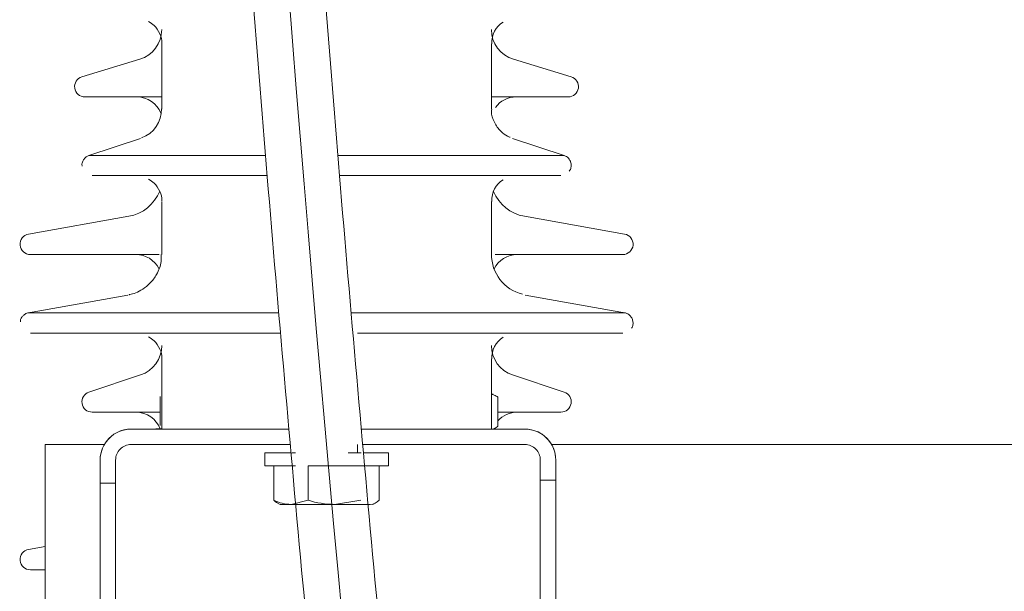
# Model space of a CAD drawing. Header units: millimetres. Extents: x -2674 to -2203, y -551 to -52.
# Tile 85 of 138: x -2296.85 to -2294.94, y -76.52 to -75.41. Entities that reach past the tile are written whole.
import ezdxf
from ezdxf.lldxf.tags import DXFTag

# ---------------------------------------------------------------- set-up
doc = ezdxf.new("R2010")
doc.units = ezdxf.units.MM
doc.layers.add('layer 1', color=7, linetype='Continuous')
tags = doc.linetypes.add('New Line12', pattern=[28.3, 19, -3.1, 3.1, -3.1]).pattern_tags.tags
tags[10:11] = [DXFTag(74, 4), DXFTag(75, 0), DXFTag(340, '0'), DXFTag(46, 1.0), DXFTag(50, 0.0), DXFTag(44, 0.0), DXFTag(45, 0.0)]
tags[8:9] = [DXFTag(74, 4), DXFTag(75, 0), DXFTag(340, '0'), DXFTag(46, 1.0), DXFTag(50, 0.0), DXFTag(44, 0.0), DXFTag(45, 0.0)]
tags[6:7] = [DXFTag(74, 4), DXFTag(75, 0), DXFTag(340, '0'), DXFTag(46, 1.0), DXFTag(50, 0.0), DXFTag(44, 0.0), DXFTag(45, 0.0)]
tags[4:5] = [DXFTag(74, 4), DXFTag(75, 0), DXFTag(340, '0'), DXFTag(46, 1.0), DXFTag(50, 0.0), DXFTag(44, 0.0), DXFTag(45, 0.0)]

msp = doc.modelspace()

# ---------------------------------------------------------------- linework, layer by layer
at = {"layer": 'layer 1', "linetype": 'New Line12', "lineweight": 9}
msp.add_open_spline([(-2295.9439, -71.8977), (-2295.9439, -71.8883), (-2295.9439, -71.8789), (-2295.9439, -71.8695), (-2295.9439, -71.8695), (-2295.9439, -69.8824), (-2296.3738, -70.3247), (-2296.4417, -72.0837), (-2296.4417, -72.0837), (-2296.5411, -74.6617), (-2295.8628, -80.0682), (-2295.4252, -83.2949), (-2295.4252, -83.2949), (-2295.1805, -85.0989), (-2295.0111, -86.2216), (-2295.0111, -88.5338), (-2295.0111, -88.5338), (-2295.0111, -88.5391), (-2295.0111, -88.5445), (-2295.0111, -88.5498), (-2295.0111, -88.5498), (-2295.0111, -92.716), (-2294.88, -96.4903), (-2294.88, -100.6565), (-2294.88, -100.6565), (-2294.88, -100.6582), (-2294.88, -100.6599), (-2294.88, -100.6615)], degree=3, knots=[0, 0, 0, 0, 0.125, 0.125, 0.125, 0.125, 0.25, 0.25, 0.25, 0.25, 0.375, 0.375, 0.375, 0.375, 0.5, 0.5, 0.5, 0.5, 0.625, 0.625, 0.625, 0.625, 0.75, 0.75, 0.75, 0.75, 1, 1, 1, 1], dxfattribs=at)
at = {"layer": 'layer 1', "lineweight": 9}
for points, knots in [([(-2295.874, -71.8789), (-2295.8746, -71.76), (-2295.8753, -71.6591), (-2295.8777, -71.5616), (-2295.8777, -71.5616), (-2295.88, -71.4703), (-2295.8837, -71.3818), (-2295.8883, -71.3007), (-2295.8883, -71.3007), (-2295.8925, -71.2288), (-2295.8974, -71.1627), (-2295.903, -71.1014), (-2295.903, -71.1014), (-2295.9081, -71.0472), (-2295.9137, -70.9968), (-2295.9199, -70.9501), (-2295.9199, -70.9501), (-2295.9316, -70.8621), (-2295.9456, -70.7874), (-2295.9609, -70.7261), (-2295.9609, -70.7261), (-2295.9755, -70.6683), (-2295.9913, -70.6224), (-2296.0124, -70.5837), (-2296.0124, -70.5837), (-2296.0222, -70.5659), (-2296.033, -70.5496), (-2296.0459, -70.5357), (-2296.0459, -70.5357), (-2296.0578, -70.5228), (-2296.0715, -70.5119), (-2296.0858, -70.5043), (-2296.0858, -70.5043), (-2296.0977, -70.4979), (-2296.1101, -70.4938), (-2296.1232, -70.4921), (-2296.1232, -70.4921), (-2296.1333, -70.4908), (-2296.1439, -70.491), (-2296.1535, -70.4923), (-2296.1535, -70.4923), (-2296.1632, -70.4937), (-2296.1717, -70.4963), (-2296.1799, -70.4998), (-2296.1799, -70.4998), (-2296.1917, -70.5048), (-2296.2026, -70.5117), (-2296.2132, -70.5203), (-2296.2132, -70.5203), (-2296.2268, -70.5315), (-2296.2398, -70.5456), (-2296.2521, -70.5625), (-2296.2521, -70.5625), (-2296.2655, -70.5807), (-2296.2782, -70.6021), (-2296.2904, -70.6266), (-2296.2904, -70.6266), (-2296.3005, -70.6471), (-2296.3103, -70.6697), (-2296.3194, -70.6938), (-2296.3194, -70.6938), (-2296.3293, -70.7199), (-2296.3385, -70.7478), (-2296.3471, -70.7768), (-2296.3471, -70.7768), (-2296.3547, -70.8022), (-2296.3619, -70.8285), (-2296.369, -70.8567), (-2296.369, -70.8567), (-2296.3774, -70.8902), (-2296.3857, -70.9263), (-2296.3937, -70.9647), (-2296.3937, -70.9647), (-2296.403, -71.009), (-2296.4119, -71.0564), (-2296.4205, -71.107), (-2296.4205, -71.107), (-2296.4293, -71.1588), (-2296.4377, -71.2139), (-2296.4456, -71.2722), (-2296.4456, -71.2722), (-2296.4532, -71.3286), (-2296.4605, -71.3879), (-2296.4672, -71.4503), (-2296.4672, -71.4503), (-2296.4736, -71.5103), (-2296.4796, -71.5732), (-2296.4851, -71.6389), (-2296.4851, -71.6389), (-2296.4974, -71.786), (-2296.507, -71.9475), (-2296.5131, -72.1228), (-2296.5131, -72.1228), (-2296.5192, -72.2967), (-2296.5219, -72.4842), (-2296.5214, -72.6836), (-2296.5214, -72.6836), (-2296.5209, -72.8825), (-2296.5172, -73.0933), (-2296.5107, -73.3133), (-2296.5107, -73.3133), (-2296.5041, -73.5337), (-2296.4947, -73.7635), (-2296.4827, -74.0004), (-2296.4827, -74.0004), (-2296.4707, -74.2375), (-2296.4563, -74.4818), (-2296.4397, -74.731), (-2296.4397, -74.731), (-2296.4231, -74.9807), (-2296.4044, -75.2355), (-2296.3839, -75.4936), (-2296.3839, -75.4936), (-2296.3634, -75.752), (-2296.3411, -76.0138), (-2296.3175, -76.2776), (-2296.3175, -76.2776), (-2296.2938, -76.5416), (-2296.2686, -76.8076), (-2296.2424, -77.0745), (-2296.2424, -77.0745), (-2296.2161, -77.3416), (-2296.1887, -77.6095), (-2296.1604, -77.8773), (-2296.1604, -77.8773), (-2296.1321, -78.1451), (-2296.1029, -78.4128), (-2296.0731, -78.6794), (-2296.0731, -78.6794), (-2296.0432, -78.9462), (-2296.0127, -79.212), (-2295.9818, -79.4758), (-2295.9818, -79.4758), (-2295.9509, -79.7396), (-2295.9195, -80.0014), (-2295.8879, -80.2605), (-2295.8879, -80.2605), (-2295.8564, -80.5194), (-2295.8246, -80.7756), (-2295.7928, -81.0279), (-2295.7928, -81.0279), (-2295.7611, -81.2801), (-2295.7293, -81.5285), (-2295.6978, -81.7718), (-2295.6978, -81.7718), (-2295.6664, -82.0148), (-2295.6351, -82.2529), (-2295.6044, -82.4846), (-2295.6044, -82.4846), (-2295.5738, -82.7161), (-2295.5436, -82.9413), (-2295.5143, -83.158), (-2295.5143, -83.158), (-2295.485, -83.3746), (-2295.4566, -83.5829), (-2295.4293, -83.7842), (-2295.4293, -83.7842), (-2295.4019, -83.9861), (-2295.3756, -84.1812), (-2295.3505, -84.3731), (-2295.3505, -84.3731), (-2295.3254, -84.5656), (-2295.3016, -84.7549), (-2295.2791, -84.9452), (-2295.2791, -84.9452), (-2295.2566, -85.135), (-2295.2355, -85.3258), (-2295.2159, -85.5222), (-2295.2159, -85.5222), (-2295.1965, -85.7171), (-2295.1787, -85.9176), (-2295.1627, -86.1281), (-2295.1627, -86.1281), (-2295.1508, -86.2838), (-2295.14, -86.4451), (-2295.1304, -86.613), (-2295.1304, -86.613), (-2295.1209, -86.7795), (-2295.1126, -86.9527), (-2295.1058, -87.1321), (-2295.1058, -87.1321), (-2295.0999, -87.2854), (-2295.0951, -87.4433), (-2295.0913, -87.6046), (-2295.0913, -87.6046), (-2295.0874, -87.7691), (-2295.0846, -87.9372), (-2295.0831, -88.1066), (-2295.0831, -88.1066), (-2295.0815, -88.2829), (-2295.0812, -88.4606), (-2295.081, -88.6381), (-2295.081, -88.6381), (-2295.0808, -88.8144), (-2295.0806, -88.9904), (-2295.0801, -89.1661), (-2295.0801, -89.1661), (-2295.0796, -89.3395), (-2295.0789, -89.5125), (-2295.078, -89.685), (-2295.078, -89.685), (-2295.077, -89.8561), (-2295.0759, -90.0266), (-2295.0747, -90.1964), (-2295.0747, -90.1964), (-2295.0734, -90.3656), (-2295.072, -90.5341), (-2295.0704, -90.7019), (-2295.0704, -90.7019), (-2295.0672, -91.0529), (-2295.0633, -91.4007), (-2295.0589, -91.7452), (-2295.0589, -91.7452), (-2295.0546, -92.0904), (-2295.0498, -92.4323), (-2295.0448, -92.7719), (-2295.0448, -92.7719), (-2295.0397, -93.1119), (-2295.0344, -93.4496), (-2295.0289, -93.7862), (-2295.0289, -93.7862), (-2295.0235, -94.123), (-2295.0179, -94.4587), (-2295.0124, -94.7946), (-2295.0124, -94.7946), (-2295.0068, -95.1304), (-2295.0013, -95.4664), (-2294.996, -95.804), (-2294.996, -95.804), (-2294.9921, -96.0514), (-2294.9883, -96.2996), (-2294.9846, -96.5491), (-2294.9846, -96.5491), (-2294.9809, -96.7984), (-2294.9774, -97.049), (-2294.9742, -97.3012), (-2294.9742, -97.3012), (-2294.9709, -97.5487), (-2294.9679, -97.7977), (-2294.9652, -98.0485), (-2294.9652, -98.0485), (-2294.9642, -98.1443), (-2294.9632, -98.2403), (-2294.9622, -98.3366), (-2294.9622, -98.3366), (-2294.9612, -98.4346), (-2294.9603, -98.5329), (-2294.9594, -98.6314), (-2294.9594, -98.6314), (-2294.9583, -98.7544), (-2294.9573, -98.878), (-2294.9564, -99.0016), (-2294.9564, -99.0016), (-2294.9553, -99.1543), (-2294.9543, -99.3071), (-2294.9534, -99.462), (-2294.9534, -99.462), (-2294.9524, -99.6466), (-2294.9515, -99.8343), (-2294.951, -100.0144), (-2294.951, -100.0144), (-2294.9505, -100.1756), (-2294.9503, -100.3307), (-2294.9501, -100.5015)], [0, 0, 0, 0, 0.014925, 0.014925, 0.014925, 0.014925, 0.029851, 0.029851, 0.029851, 0.029851, 0.044776, 0.044776, 0.044776, 0.044776, 0.059701, 0.059701, 0.059701, 0.059701, 0.074627, 0.074627, 0.074627, 0.074627, 0.089552, 0.089552, 0.089552, 0.089552, 0.104478, 0.104478, 0.104478, 0.104478, 0.119403, 0.119403, 0.119403, 0.119403, 0.134328, 0.134328, 0.134328, 0.134328, 0.149254, 0.149254, 0.149254, 0.149254, 0.164179, 0.164179, 0.164179, 0.164179, 0.179104, 0.179104, 0.179104, 0.179104, 0.19403, 0.19403, 0.19403, 0.19403, 0.208955, 0.208955, 0.208955, 0.208955, 0.223881, 0.223881, 0.223881, 0.223881, 0.238806, 0.238806, 0.238806, 0.238806, 0.253731, 0.253731, 0.253731, 0.253731, 0.268657, 0.268657, 0.268657, 0.268657, 0.283582, 0.283582, 0.283582, 0.283582, 0.298507, 0.298507, 0.298507, 0.298507, 0.313433, 0.313433, 0.313433, 0.313433, 0.328358, 0.328358, 0.328358, 0.328358, 0.343284, 0.343284, 0.343284, 0.343284, 0.358209, 0.358209, 0.358209, 0.358209, 0.373134, 0.373134, 0.373134, 0.373134, 0.38806, 0.38806, 0.38806, 0.38806, 0.402985, 0.402985, 0.402985, 0.402985, 0.41791, 0.41791, 0.41791, 0.41791, 0.432836, 0.432836, 0.432836, 0.432836, 0.447761, 0.447761, 0.447761, 0.447761, 0.462687, 0.462687, 0.462687, 0.462687, 0.477612, 0.477612, 0.477612, 0.477612, 0.492537, 0.492537, 0.492537, 0.492537, 0.507463, 0.507463, 0.507463, 0.507463, 0.522388, 0.522388, 0.522388, 0.522388, 0.537313, 0.537313, 0.537313, 0.537313, 0.552239, 0.552239, 0.552239, 0.552239, 0.567164, 0.567164, 0.567164, 0.567164, 0.58209, 0.58209, 0.58209, 0.58209, 0.597015, 0.597015, 0.597015, 0.597015, 0.61194, 0.61194, 0.61194, 0.61194, 0.626866, 0.626866, 0.626866, 0.626866, 0.641791, 0.641791, 0.641791, 0.641791, 0.656716, 0.656716, 0.656716, 0.656716, 0.671642, 0.671642, 0.671642, 0.671642, 0.686567, 0.686567, 0.686567, 0.686567, 0.701493, 0.701493, 0.701493, 0.701493, 0.716418, 0.716418, 0.716418, 0.716418, 0.731343, 0.731343, 0.731343, 0.731343, 0.746269, 0.746269, 0.746269, 0.746269, 0.761194, 0.761194, 0.761194, 0.761194, 0.776119, 0.776119, 0.776119, 0.776119, 0.791045, 0.791045, 0.791045, 0.791045, 0.80597, 0.80597, 0.80597, 0.80597, 0.820896, 0.820896, 0.820896, 0.820896, 0.835821, 0.835821, 0.835821, 0.835821, 0.850746, 0.850746, 0.850746, 0.850746, 0.865672, 0.865672, 0.865672, 0.865672, 0.880597, 0.880597, 0.880597, 0.880597, 0.895522, 0.895522, 0.895522, 0.895522, 0.910448, 0.910448, 0.910448, 0.910448, 0.925373, 0.925373, 0.925373, 0.925373, 0.940299, 0.940299, 0.940299, 0.940299, 0.955224, 0.955224, 0.955224, 0.955224, 0.970149, 0.970149, 0.970149, 0.970149, 1, 1, 1, 1]), ([(-2294.8101, -100.5015), (-2294.8103, -100.3507), (-2294.8105, -100.2128), (-2294.8108, -100.0697), (-2294.8108, -100.0697), (-2294.8113, -99.9024), (-2294.812, -99.728), (-2294.8129, -99.5562), (-2294.8129, -99.5562), (-2294.8137, -99.4091), (-2294.8146, -99.2641), (-2294.8156, -99.119), (-2294.8156, -99.119), (-2294.8164, -98.998), (-2294.8173, -98.877), (-2294.8184, -98.7565), (-2294.8184, -98.7565), (-2294.8192, -98.6598), (-2294.82, -98.5634), (-2294.8209, -98.4673), (-2294.8209, -98.4673), (-2294.8218, -98.3803), (-2294.8226, -98.2936), (-2294.8235, -98.207), (-2294.8235, -98.207), (-2294.8257, -97.9981), (-2294.828, -97.7904), (-2294.8306, -97.5838), (-2294.8306, -97.5838), (-2294.8332, -97.3715), (-2294.836, -97.1603), (-2294.8389, -96.9502), (-2294.8389, -96.9502), (-2294.8441, -96.5737), (-2294.8497, -96.2006), (-2294.8556, -95.8294), (-2294.8556, -95.8294), (-2294.8614, -95.4579), (-2294.8675, -95.0884), (-2294.8736, -94.7191), (-2294.8736, -94.7191), (-2294.879, -94.3894), (-2294.8845, -94.0598), (-2294.8898, -93.7291), (-2294.8898, -93.7291), (-2294.8952, -93.3986), (-2294.9004, -93.067), (-2294.9053, -92.7332), (-2294.9053, -92.7332), (-2294.9103, -92.3998), (-2294.9149, -92.0642), (-2294.9192, -91.7255), (-2294.9192, -91.7255), (-2294.9234, -91.3875), (-2294.9272, -91.0464), (-2294.9304, -90.7021), (-2294.9304, -90.7021), (-2294.9323, -90.5067), (-2294.9339, -90.3102), (-2294.9353, -90.1128), (-2294.9353, -90.1128), (-2294.9367, -89.9144), (-2294.9378, -89.7151), (-2294.9388, -89.515), (-2294.9388, -89.515), (-2294.9398, -89.3129), (-2294.9405, -89.1101), (-2294.9407, -88.9068), (-2294.9407, -88.9068), (-2294.941, -88.6992), (-2294.9406, -88.4911), (-2294.9417, -88.2838), (-2294.9417, -88.2838), (-2294.9428, -88.0828), (-2294.9454, -87.8824), (-2294.9495, -87.6866), (-2294.9495, -87.6866), (-2294.9534, -87.496), (-2294.9589, -87.3098), (-2294.9658, -87.1298), (-2294.9658, -87.1298), (-2294.9727, -86.9494), (-2294.981, -86.7753), (-2294.9905, -86.6078), (-2294.9905, -86.6078), (-2295.0001, -86.439), (-2295.011, -86.2769), (-2295.0229, -86.1202), (-2295.0229, -86.1202), (-2295.0389, -85.9088), (-2295.0569, -85.7073), (-2295.0763, -85.5115), (-2295.0763, -85.5115), (-2295.0959, -85.3143), (-2295.1171, -85.1229), (-2295.1396, -84.9326), (-2295.1396, -84.9326), (-2295.1621, -84.742), (-2295.186, -84.5525), (-2295.2111, -84.3601), (-2295.2111, -84.3601), (-2295.2361, -84.1684), (-2295.2623, -83.9737), (-2295.2896, -83.7723), (-2295.2896, -83.7723), (-2295.3168, -83.5716), (-2295.3452, -83.3642), (-2295.3744, -83.1484), (-2295.3744, -83.1484), (-2295.4035, -82.9327), (-2295.4335, -82.7087), (-2295.4641, -82.4784), (-2295.4641, -82.4784), (-2295.4946, -82.2478), (-2295.5257, -82.0108), (-2295.5571, -81.7689), (-2295.5571, -81.7689), (-2295.5884, -81.5266), (-2295.6201, -81.2794), (-2295.6517, -81.0283), (-2295.6517, -81.0283), (-2295.6834, -80.777), (-2295.715, -80.522), (-2295.7465, -80.2641), (-2295.7465, -80.2641), (-2295.778, -80.0062), (-2295.8092, -79.7454), (-2295.84, -79.4827), (-2295.84, -79.4827), (-2295.8709, -79.2199), (-2295.9013, -78.9553), (-2295.9311, -78.6895), (-2295.9311, -78.6895), (-2295.9608, -78.424), (-2295.99, -78.1574), (-2296.0182, -77.8906), (-2296.0182, -77.8906), (-2296.0465, -77.624), (-2296.0738, -77.3571), (-2296.1001, -77.0911), (-2296.1001, -77.0911), (-2296.1263, -76.8254), (-2296.1514, -76.5605), (-2296.1751, -76.2975), (-2296.1751, -76.2975), (-2296.1988, -76.0349), (-2296.2211, -75.7742), (-2296.2416, -75.5168), (-2296.2416, -75.5168), (-2296.2622, -75.2599), (-2296.281, -75.0063), (-2296.2977, -74.7576), (-2296.2977, -74.7576), (-2296.3143, -74.5095), (-2296.3289, -74.2663), (-2296.3411, -74.0301), (-2296.3411, -74.0301), (-2296.3532, -73.7944), (-2296.3628, -73.5657), (-2296.3697, -73.3462), (-2296.3697, -73.3462), (-2296.3748, -73.182), (-2296.3783, -73.023), (-2296.3801, -72.8701), (-2296.3801, -72.8701), (-2296.3819, -72.7173), (-2296.382, -72.5706), (-2296.3803, -72.431), (-2296.3803, -72.431), (-2296.3785, -72.2912), (-2296.375, -72.1584), (-2296.3696, -72.0338), (-2296.3696, -72.0338), (-2296.3642, -71.9084), (-2296.3569, -71.7913), (-2296.3482, -71.6821), (-2296.3482, -71.6821), (-2296.3431, -71.6174), (-2296.3374, -71.5555), (-2296.3313, -71.4965), (-2296.3313, -71.4965), (-2296.325, -71.4351), (-2296.3182, -71.3768), (-2296.311, -71.3215), (-2296.311, -71.3215), (-2296.3035, -71.2641), (-2296.2956, -71.2101), (-2296.2874, -71.1593), (-2296.2874, -71.1593), (-2296.2791, -71.1086), (-2296.2705, -71.0612), (-2296.2617, -71.0172), (-2296.2617, -71.0172), (-2296.254, -70.9787), (-2296.246, -70.9429), (-2296.2379, -70.9094), (-2296.2379, -70.9094), (-2296.231, -70.8811), (-2296.224, -70.8546), (-2296.2171, -70.8306), (-2296.2171, -70.8306), (-2296.2098, -70.8053), (-2296.2027, -70.7829), (-2296.1961, -70.7633), (-2296.1961, -70.7633), (-2296.1903, -70.7462), (-2296.1849, -70.7314), (-2296.1798, -70.7181), (-2296.1798, -70.7181), (-2296.1737, -70.7022), (-2296.1681, -70.6886), (-2296.1627, -70.6771), (-2296.1627, -70.6771), (-2296.1572, -70.6651), (-2296.152, -70.6554), (-2296.1476, -70.6481), (-2296.1476, -70.6481), (-2296.1441, -70.6423), (-2296.1411, -70.6381), (-2296.1386, -70.6353), (-2296.1386, -70.6353), (-2296.1368, -70.6332), (-2296.1352, -70.632), (-2296.135, -70.6314), (-2296.135, -70.6314), (-2296.1349, -70.6311), (-2296.1354, -70.6311), (-2296.136, -70.6311), (-2296.136, -70.6311), (-2296.1371, -70.6312), (-2296.1385, -70.6315), (-2296.1395, -70.6321), (-2296.1395, -70.6321), (-2296.1408, -70.6329), (-2296.1413, -70.6342), (-2296.1401, -70.6376), (-2296.1401, -70.6376), (-2296.1387, -70.6414), (-2296.1352, -70.6477), (-2296.1302, -70.6589), (-2296.1302, -70.6589), (-2296.1241, -70.6725), (-2296.1158, -70.6934), (-2296.1075, -70.7201), (-2296.1075, -70.7201), (-2296.0989, -70.7479), (-2296.0905, -70.7821), (-2296.0823, -70.8227), (-2296.0823, -70.8227), (-2296.0739, -70.8647), (-2296.0659, -70.9136), (-2296.0585, -70.9696), (-2296.0585, -70.9696), (-2296.0526, -71.0137), (-2296.0472, -71.0621), (-2296.0424, -71.1146), (-2296.0424, -71.1146), (-2296.0369, -71.1739), (-2296.0322, -71.2382), (-2296.0281, -71.3085), (-2296.0281, -71.3085), (-2296.0235, -71.3878), (-2296.0199, -71.4748), (-2296.0177, -71.5648), (-2296.0177, -71.5648), (-2296.0157, -71.6432), (-2296.0149, -71.724), (-2296.0143, -71.815)], [0, 0, 0, 0, 0.014706, 0.014706, 0.014706, 0.014706, 0.029412, 0.029412, 0.029412, 0.029412, 0.044118, 0.044118, 0.044118, 0.044118, 0.058824, 0.058824, 0.058824, 0.058824, 0.073529, 0.073529, 0.073529, 0.073529, 0.088235, 0.088235, 0.088235, 0.088235, 0.102941, 0.102941, 0.102941, 0.102941, 0.117647, 0.117647, 0.117647, 0.117647, 0.132353, 0.132353, 0.132353, 0.132353, 0.147059, 0.147059, 0.147059, 0.147059, 0.161765, 0.161765, 0.161765, 0.161765, 0.176471, 0.176471, 0.176471, 0.176471, 0.191176, 0.191176, 0.191176, 0.191176, 0.205882, 0.205882, 0.205882, 0.205882, 0.220588, 0.220588, 0.220588, 0.220588, 0.235294, 0.235294, 0.235294, 0.235294, 0.25, 0.25, 0.25, 0.25, 0.264706, 0.264706, 0.264706, 0.264706, 0.279412, 0.279412, 0.279412, 0.279412, 0.294118, 0.294118, 0.294118, 0.294118, 0.308824, 0.308824, 0.308824, 0.308824, 0.323529, 0.323529, 0.323529, 0.323529, 0.338235, 0.338235, 0.338235, 0.338235, 0.352941, 0.352941, 0.352941, 0.352941, 0.367647, 0.367647, 0.367647, 0.367647, 0.382353, 0.382353, 0.382353, 0.382353, 0.397059, 0.397059, 0.397059, 0.397059, 0.411765, 0.411765, 0.411765, 0.411765, 0.426471, 0.426471, 0.426471, 0.426471, 0.441176, 0.441176, 0.441176, 0.441176, 0.455882, 0.455882, 0.455882, 0.455882, 0.470588, 0.470588, 0.470588, 0.470588, 0.485294, 0.485294, 0.485294, 0.485294, 0.5, 0.5, 0.5, 0.5, 0.514706, 0.514706, 0.514706, 0.514706, 0.529412, 0.529412, 0.529412, 0.529412, 0.544118, 0.544118, 0.544118, 0.544118, 0.558824, 0.558824, 0.558824, 0.558824, 0.573529, 0.573529, 0.573529, 0.573529, 0.588235, 0.588235, 0.588235, 0.588235, 0.602941, 0.602941, 0.602941, 0.602941, 0.617647, 0.617647, 0.617647, 0.617647, 0.632353, 0.632353, 0.632353, 0.632353, 0.647059, 0.647059, 0.647059, 0.647059, 0.661765, 0.661765, 0.661765, 0.661765, 0.676471, 0.676471, 0.676471, 0.676471, 0.691176, 0.691176, 0.691176, 0.691176, 0.705882, 0.705882, 0.705882, 0.705882, 0.720588, 0.720588, 0.720588, 0.720588, 0.735294, 0.735294, 0.735294, 0.735294, 0.75, 0.75, 0.75, 0.75, 0.764706, 0.764706, 0.764706, 0.764706, 0.779412, 0.779412, 0.779412, 0.779412, 0.794118, 0.794118, 0.794118, 0.794118, 0.808824, 0.808824, 0.808824, 0.808824, 0.823529, 0.823529, 0.823529, 0.823529, 0.838235, 0.838235, 0.838235, 0.838235, 0.852941, 0.852941, 0.852941, 0.852941, 0.867647, 0.867647, 0.867647, 0.867647, 0.882353, 0.882353, 0.882353, 0.882353, 0.897059, 0.897059, 0.897059, 0.897059, 0.911765, 0.911765, 0.911765, 0.911765, 0.926471, 0.926471, 0.926471, 0.926471, 0.941176, 0.941176, 0.941176, 0.941176, 0.955882, 0.955882, 0.955882, 0.955882, 0.970588, 0.970588, 0.970588, 0.970588, 1, 1, 1, 1]), ([(-2296.5968, -75.411), (-2296.5925, -75.4136), (-2296.5888, -75.416), (-2296.5857, -75.419), (-2296.5857, -75.419), (-2296.5812, -75.4233), (-2296.5777, -75.4289), (-2296.5749, -75.435), (-2296.5749, -75.435), (-2296.5723, -75.4408), (-2296.5703, -75.447), (-2296.5711, -75.4526), (-2296.5711, -75.4526), (-2296.5711, -75.4529), (-2296.5712, -75.4532), (-2296.5712, -75.4536)], [0, 0, 0, 0, 0.2, 0.2, 0.2, 0.2, 0.4, 0.4, 0.4, 0.4, 0.6, 0.6, 0.6, 0.6, 1, 1, 1, 1]), ([(-2296.7261, -75.5184), (-2296.7355, -75.5213), (-2296.7415, -75.5307), (-2296.74, -75.5405), (-2296.74, -75.5405), (-2296.7386, -75.5503), (-2296.7302, -75.5575), (-2296.7203, -75.5575)], [0, 0, 0, 0, 0.333333, 0.333333, 0.333333, 0.333333, 1, 1, 1, 1]), ([(-2295.7818, -75.5575), (-2295.7719, -75.5575), (-2295.7635, -75.5503), (-2295.7621, -75.5405), (-2295.7621, -75.5405), (-2295.7606, -75.5307), (-2295.7666, -75.5213), (-2295.7761, -75.5184)], [0, 0, 0, 0, 0.333333, 0.333333, 0.333333, 0.333333, 1, 1, 1, 1]), ([(-2295.8944, -75.636), (-2295.8963, -75.6353), (-2295.8979, -75.6346), (-2295.8995, -75.6339), (-2295.8995, -75.6339), (-2295.9043, -75.6316), (-2295.9089, -75.6281), (-2295.9128, -75.6242), (-2295.9128, -75.6242), (-2295.9179, -75.619), (-2295.922, -75.6133), (-2295.9253, -75.6067), (-2295.9253, -75.6067), (-2295.9286, -75.6001), (-2295.9312, -75.5928), (-2295.9309, -75.586), (-2295.9309, -75.586), (-2295.9308, -75.5846), (-2295.9306, -75.5832), (-2295.9303, -75.5817)], [0, 0, 0, 0, 0.166667, 0.166667, 0.166667, 0.166667, 0.333333, 0.333333, 0.333333, 0.333333, 0.5, 0.5, 0.5, 0.5, 0.666667, 0.666667, 0.666667, 0.666667, 1, 1, 1, 1]), ([(-2296.7117, -75.6711), (-2296.7134, -75.6716), (-2296.715, -75.6724), (-2296.7165, -75.6733), (-2296.7165, -75.6733), (-2296.7181, -75.6743), (-2296.7196, -75.6755), (-2296.7208, -75.6769), (-2296.7208, -75.6769), (-2296.7223, -75.6785), (-2296.7235, -75.6803), (-2296.7244, -75.6824), (-2296.7244, -75.6824), (-2296.7254, -75.6846), (-2296.7262, -75.6871), (-2296.726, -75.6894), (-2296.726, -75.6894), (-2296.726, -75.6901), (-2296.7258, -75.6909), (-2296.7257, -75.6918)], [0, 0, 0, 0, 0.166667, 0.166667, 0.166667, 0.166667, 0.333333, 0.333333, 0.333333, 0.333333, 0.5, 0.5, 0.5, 0.5, 0.666667, 0.666667, 0.666667, 0.666667, 1, 1, 1, 1]), ([(-2295.7798, -75.7015), (-2295.7789, -75.7003), (-2295.7782, -75.6993), (-2295.7777, -75.6982), (-2295.7777, -75.6982), (-2295.7766, -75.6961), (-2295.7762, -75.6936), (-2295.7761, -75.6912), (-2295.7761, -75.6912), (-2295.776, -75.6886), (-2295.7764, -75.686), (-2295.7772, -75.6836), (-2295.7772, -75.6836), (-2295.7779, -75.6817), (-2295.7789, -75.6799), (-2295.7801, -75.6783), (-2295.7801, -75.6783), (-2295.7811, -75.677), (-2295.7822, -75.6758), (-2295.7835, -75.6747), (-2295.7835, -75.6747), (-2295.7846, -75.6739), (-2295.7858, -75.6731), (-2295.7871, -75.6725), (-2295.7871, -75.6725), (-2295.7881, -75.6719), (-2295.7891, -75.6715), (-2295.7902, -75.6712), (-2295.7902, -75.6712), (-2295.7911, -75.6709), (-2295.792, -75.6707), (-2295.7928, -75.6706), (-2295.7928, -75.6706), (-2295.7934, -75.6705), (-2295.794, -75.6704), (-2295.7946, -75.6704), (-2295.7946, -75.6704), (-2295.7948, -75.6704), (-2295.795, -75.6704), (-2295.7951, -75.6703), (-2295.7951, -75.6703), (-2295.7952, -75.6703), (-2295.7953, -75.6703), (-2295.7954, -75.6703), (-2295.7954, -75.6703), (-2295.7955, -75.6703), (-2295.7955, -75.6703), (-2295.7956, -75.6703), (-2295.7956, -75.6703), (-2295.7956, -75.6703), (-2295.7957, -75.6703), (-2295.7957, -75.6703), (-2295.7957, -75.6703), (-2295.7958, -75.6703), (-2295.7958, -75.6703), (-2295.7958, -75.6703), (-2295.7958, -75.6703), (-2295.7959, -75.6703), (-2295.7959, -75.6703), (-2295.7959, -75.6703)], [0, 0, 0, 0, 0.0625, 0.0625, 0.0625, 0.0625, 0.125, 0.125, 0.125, 0.125, 0.1875, 0.1875, 0.1875, 0.1875, 0.25, 0.25, 0.25, 0.25, 0.3125, 0.3125, 0.3125, 0.3125, 0.375, 0.375, 0.375, 0.375, 0.4375, 0.4375, 0.4375, 0.4375, 0.5, 0.5, 0.5, 0.5, 0.5625, 0.5625, 0.5625, 0.5625, 0.625, 0.625, 0.625, 0.625, 0.6875, 0.6875, 0.6875, 0.6875, 0.75, 0.75, 0.75, 0.75, 0.8125, 0.8125, 0.8125, 0.8125, 0.875, 0.875, 0.875, 0.875, 1, 1, 1, 1]), ([(-2296.5968, -75.717), (-2296.5925, -75.7196), (-2296.5888, -75.722), (-2296.5857, -75.725), (-2296.5857, -75.725), (-2296.5812, -75.7293), (-2296.5777, -75.7349), (-2296.5749, -75.741), (-2296.5749, -75.741), (-2296.5723, -75.7468), (-2296.5703, -75.753), (-2296.5711, -75.7586), (-2296.5711, -75.7586), (-2296.5711, -75.7589), (-2296.5712, -75.7592), (-2296.5712, -75.7596)], [0, 0, 0, 0, 0.2, 0.2, 0.2, 0.2, 0.4, 0.4, 0.4, 0.4, 0.6, 0.6, 0.6, 0.6, 1, 1, 1, 1]), ([(-2296.8296, -75.8239), (-2296.8398, -75.8257), (-2296.8469, -75.835), (-2296.846, -75.8453), (-2296.846, -75.8453), (-2296.8451, -75.8556), (-2296.8364, -75.8635), (-2296.8261, -75.8635)], [0, 0, 0, 0, 0.333333, 0.333333, 0.333333, 0.333333, 1, 1, 1, 1]), ([(-2295.6761, -75.8635), (-2295.6657, -75.8635), (-2295.657, -75.8556), (-2295.6561, -75.8453), (-2295.6561, -75.8453), (-2295.6552, -75.835), (-2295.6623, -75.8257), (-2295.6726, -75.8239)], [0, 0, 0, 0, 0.333333, 0.333333, 0.333333, 0.333333, 1, 1, 1, 1]), ([(-2296.5724, -75.8634), (-2296.572, -75.8683), (-2296.5718, -75.8725), (-2296.5722, -75.8768), (-2296.5722, -75.8768), (-2296.573, -75.8853), (-2296.5765, -75.8942), (-2296.581, -75.9021), (-2296.581, -75.9021), (-2296.5847, -75.9085), (-2296.5889, -75.9143), (-2296.5939, -75.9194), (-2296.5939, -75.9194), (-2296.5982, -75.9238), (-2296.603, -75.9277), (-2296.6081, -75.9309), (-2296.6081, -75.9309), (-2296.6124, -75.9336), (-2296.6169, -75.9359), (-2296.6217, -75.9378), (-2296.6217, -75.9378), (-2296.6256, -75.9394), (-2296.6296, -75.9407), (-2296.6334, -75.9414), (-2296.6334, -75.9414), (-2296.6338, -75.9415), (-2296.6343, -75.9416), (-2296.6348, -75.9416)], [0, 0, 0, 0, 0.125, 0.125, 0.125, 0.125, 0.25, 0.25, 0.25, 0.25, 0.375, 0.375, 0.375, 0.375, 0.5, 0.5, 0.5, 0.5, 0.625, 0.625, 0.625, 0.625, 0.75, 0.75, 0.75, 0.75, 1, 1, 1, 1]), ([(-2296.8263, -75.9763), (-2296.8263, -75.9763), (-2296.8263, -75.9763), (-2296.8264, -75.9763), (-2296.8264, -75.9763), (-2296.8265, -75.9763), (-2296.8265, -75.9763), (-2296.8266, -75.9763), (-2296.8266, -75.9763), (-2296.8267, -75.9763), (-2296.8268, -75.9763), (-2296.8269, -75.9763), (-2296.8269, -75.9763), (-2296.827, -75.9763), (-2296.8272, -75.9764), (-2296.8273, -75.9764), (-2296.8273, -75.9764), (-2296.8277, -75.9764), (-2296.8281, -75.9764), (-2296.8286, -75.9765), (-2296.8286, -75.9765), (-2296.8295, -75.9766), (-2296.8304, -75.9768), (-2296.8313, -75.977), (-2296.8313, -75.977), (-2296.8336, -75.9777), (-2296.8358, -75.9787), (-2296.8377, -75.9801), (-2296.8377, -75.9801), (-2296.8392, -75.9812), (-2296.8406, -75.9825), (-2296.8418, -75.984), (-2296.8418, -75.984), (-2296.8432, -75.9858), (-2296.8444, -75.9878), (-2296.845, -75.9899), (-2296.845, -75.9899), (-2296.8454, -75.9912), (-2296.8455, -75.9926), (-2296.8456, -75.9941)], [0, 0, 0, 0, 0.090909, 0.090909, 0.090909, 0.090909, 0.181818, 0.181818, 0.181818, 0.181818, 0.272727, 0.272727, 0.272727, 0.272727, 0.363636, 0.363636, 0.363636, 0.363636, 0.454545, 0.454545, 0.454545, 0.454545, 0.545455, 0.545455, 0.545455, 0.545455, 0.636364, 0.636364, 0.636364, 0.636364, 0.727273, 0.727273, 0.727273, 0.727273, 0.818182, 0.818182, 0.818182, 0.818182, 1, 1, 1, 1]), ([(-2295.6592, -76.0067), (-2295.6588, -76.0061), (-2295.6584, -76.0056), (-2295.658, -76.005), (-2295.658, -76.005), (-2295.6569, -76.003), (-2295.6563, -76.0005), (-2295.6561, -75.9981), (-2295.6561, -75.9981), (-2295.656, -75.9956), (-2295.6562, -75.9932), (-2295.6568, -75.9909), (-2295.6568, -75.9909), (-2295.6574, -75.9889), (-2295.6582, -75.987), (-2295.6594, -75.9852), (-2295.6594, -75.9852), (-2295.6604, -75.9838), (-2295.6615, -75.9825), (-2295.6628, -75.9814), (-2295.6628, -75.9814), (-2295.6639, -75.9804), (-2295.6651, -75.9796), (-2295.6663, -75.9788), (-2295.6663, -75.9788), (-2295.6674, -75.9783), (-2295.6685, -75.9778), (-2295.6696, -75.9774), (-2295.6696, -75.9774), (-2295.6705, -75.9771), (-2295.6714, -75.9768), (-2295.6723, -75.9767), (-2295.6723, -75.9767), (-2295.673, -75.9765), (-2295.6736, -75.9765), (-2295.6743, -75.9764), (-2295.6743, -75.9764), (-2295.6745, -75.9764), (-2295.6748, -75.9764), (-2295.675, -75.9764), (-2295.675, -75.9764), (-2295.6751, -75.9763), (-2295.6752, -75.9763), (-2295.6753, -75.9763), (-2295.6753, -75.9763), (-2295.6754, -75.9763), (-2295.6754, -75.9763), (-2295.6755, -75.9763), (-2295.6755, -75.9763), (-2295.6756, -75.9763), (-2295.6756, -75.9763), (-2295.6756, -75.9763), (-2295.6756, -75.9763), (-2295.6757, -75.9763), (-2295.6758, -75.9763), (-2295.6758, -75.9763), (-2295.6758, -75.9763), (-2295.6759, -75.9763), (-2295.6759, -75.9763), (-2295.676, -75.9763), (-2295.676, -75.9763), (-2295.6761, -75.9763), (-2295.6758, -75.9763), (-2295.6768, -75.9763), (-2295.6768, -75.9763), (-2295.677, -75.9763), (-2295.6772, -75.9763), (-2295.6774, -75.9763)], [0, 0, 0, 0, 0.055556, 0.055556, 0.055556, 0.055556, 0.111111, 0.111111, 0.111111, 0.111111, 0.166667, 0.166667, 0.166667, 0.166667, 0.222222, 0.222222, 0.222222, 0.222222, 0.277778, 0.277778, 0.277778, 0.277778, 0.333333, 0.333333, 0.333333, 0.333333, 0.388889, 0.388889, 0.388889, 0.388889, 0.444444, 0.444444, 0.444444, 0.444444, 0.5, 0.5, 0.5, 0.5, 0.555556, 0.555556, 0.555556, 0.555556, 0.611111, 0.611111, 0.611111, 0.611111, 0.666667, 0.666667, 0.666667, 0.666667, 0.722222, 0.722222, 0.722222, 0.722222, 0.777778, 0.777778, 0.777778, 0.777778, 0.833333, 0.833333, 0.833333, 0.833333, 0.888889, 0.888889, 0.888889, 0.888889, 1, 1, 1, 1]), ([(-2296.5968, -76.023), (-2296.5925, -76.0256), (-2296.5888, -76.028), (-2296.5857, -76.031), (-2296.5857, -76.031), (-2296.5812, -76.0353), (-2296.5777, -76.0409), (-2296.5749, -76.047), (-2296.5749, -76.047), (-2296.5723, -76.0528), (-2296.5703, -76.059), (-2296.5711, -76.0646), (-2296.5711, -76.0646), (-2296.5711, -76.0649), (-2296.5712, -76.0652), (-2296.5712, -76.0656)], [0, 0, 0, 0, 0.2, 0.2, 0.2, 0.2, 0.4, 0.4, 0.4, 0.4, 0.6, 0.6, 0.6, 0.6, 1, 1, 1, 1]), ([(-2296.7124, -76.1306), (-2296.7217, -76.1337), (-2296.7274, -76.1431), (-2296.7258, -76.1527), (-2296.7258, -76.1527), (-2296.7242, -76.1624), (-2296.7159, -76.1695), (-2296.7061, -76.1695)], [0, 0, 0, 0, 0.333333, 0.333333, 0.333333, 0.333333, 1, 1, 1, 1]), ([(-2295.9315, -76.1348), (-2295.9306, -76.1349), (-2295.9298, -76.135), (-2295.9289, -76.1352), (-2295.9289, -76.1352), (-2295.9277, -76.1355), (-2295.9266, -76.1359), (-2295.9254, -76.1364), (-2295.9254, -76.1364), (-2295.923, -76.1374), (-2295.9207, -76.1389), (-2295.9184, -76.1406)], [0, 0, 0, 0, 0.25, 0.25, 0.25, 0.25, 0.5, 0.5, 0.5, 0.5, 1, 1, 1, 1]), ([(-2295.7961, -76.1695), (-2295.7862, -76.1695), (-2295.7779, -76.1624), (-2295.7763, -76.1527), (-2295.7763, -76.1527), (-2295.7747, -76.1431), (-2295.7804, -76.1337), (-2295.7897, -76.1306)], [0, 0, 0, 0, 0.333333, 0.333333, 0.333333, 0.333333, 1, 1, 1, 1]), ([(-2296.6306, -76.2024), (-2296.6465, -76.2024), (-2296.6617, -76.2087), (-2296.673, -76.2199), (-2296.673, -76.2199), (-2296.6842, -76.2312), (-2296.6906, -76.2464), (-2296.6906, -76.2624)], [0, 0, 0, 0, 0.333333, 0.333333, 0.333333, 0.333333, 1, 1, 1, 1]), ([(-2295.9295, -76.2024), (-2295.9293, -76.2024), (-2295.9291, -76.2023), (-2295.9289, -76.2023), (-2295.9289, -76.2023), (-2295.9277, -76.202), (-2295.9266, -76.2016), (-2295.9254, -76.2011), (-2295.9254, -76.2011), (-2295.923, -76.2001), (-2295.9207, -76.1987), (-2295.9184, -76.1969)], [0, 0, 0, 0, 0.25, 0.25, 0.25, 0.25, 0.5, 0.5, 0.5, 0.5, 1, 1, 1, 1]), ([(-2295.8061, -76.2624), (-2295.8061, -76.2464), (-2295.8124, -76.2312), (-2295.8236, -76.2199), (-2295.8236, -76.2199), (-2295.8349, -76.2087), (-2295.8501, -76.2024), (-2295.8661, -76.2024)], [0, 0, 0, 0, 0.333333, 0.333333, 0.333333, 0.333333, 1, 1, 1, 1]), ([(-2296.6306, -76.2324), (-2296.6385, -76.2324), (-2296.6461, -76.2355), (-2296.6518, -76.2411), (-2296.6518, -76.2411), (-2296.6574, -76.2468), (-2296.6606, -76.2544), (-2296.6606, -76.2624)], [0, 0, 0, 0, 0.333333, 0.333333, 0.333333, 0.333333, 1, 1, 1, 1]), ([(-2295.8361, -76.2624), (-2295.8361, -76.2544), (-2295.8392, -76.2468), (-2295.8448, -76.2411), (-2295.8448, -76.2411), (-2295.8505, -76.2355), (-2295.8581, -76.2324), (-2295.8661, -76.2324)], [0, 0, 0, 0, 0.333333, 0.333333, 0.333333, 0.333333, 1, 1, 1, 1]), ([(-2296.3201, -76.2485), (-2296.3519, -76.2485), (-2296.3709, -76.2485), (-2296.3711, -76.2485), (-2296.3711, -76.2485), (-2296.3712, -76.2485), (-2296.3526, -76.2485), (-2296.321, -76.2485)], [0, 0, 0, 0, 0.333333, 0.333333, 0.333333, 0.333333, 1, 1, 1, 1]), ([(-2296.8296, -76.4359), (-2296.8398, -76.4377), (-2296.8469, -76.447), (-2296.846, -76.4573), (-2296.846, -76.4573), (-2296.8451, -76.4676), (-2296.8364, -76.4755), (-2296.8261, -76.4755)], [0, 0, 0, 0, 0.333333, 0.333333, 0.333333, 0.333333, 1, 1, 1, 1])]:
    msp.add_open_spline(points, degree=3, knots=knots, dxfattribs=at)
for points in [[(-2295.9079, -75.4122), (-2295.9225, -75.421), (-2295.9311, -75.4372), (-2295.9302, -75.4543)], [(-2296.6137, -75.4844), (-2296.5884, -75.4768), (-2296.5711, -75.4535), (-2296.5711, -75.427)], [(-2295.9311, -75.427), (-2295.9311, -75.4535), (-2295.9137, -75.4768), (-2295.8884, -75.4844)], [(-2296.5711, -75.4543), (-2296.5711, -75.4543), (-2296.5711, -75.5811), (-2296.5711, -75.5811)], [(-2295.9311, -75.5811), (-2295.9311, -75.5811), (-2295.9311, -75.4543), (-2295.9311, -75.4543)], [(-2296.6137, -75.4844), (-2296.6137, -75.4844), (-2296.7261, -75.5184), (-2296.7261, -75.5184)], [(-2295.7761, -75.5184), (-2295.7761, -75.5184), (-2295.8884, -75.4844), (-2295.8884, -75.4844)], [(-2296.5711, -75.5575), (-2296.5711, -75.5575), (-2296.7203, -75.5575), (-2296.7203, -75.5575)], [(-2296.5727, -75.5891), (-2296.5803, -75.57), (-2296.5987, -75.5575), (-2296.6192, -75.5575)], [(-2295.7818, -75.5575), (-2295.7818, -75.5575), (-2295.9311, -75.5575), (-2295.9311, -75.5575)], [(-2295.8829, -75.5575), (-2295.8989, -75.5575), (-2295.9138, -75.5651), (-2295.9233, -75.578)], [(-2296.6103, -75.6372), (-2296.5865, -75.6288), (-2296.5708, -75.606), (-2296.5717, -75.5807)], [(-2296.6121, -75.638), (-2296.6121, -75.638), (-2296.7124, -75.6713), (-2296.7124, -75.6713)], [(-2295.7897, -75.6713), (-2295.7897, -75.6713), (-2295.89, -75.638), (-2295.89, -75.638)], [(-2296.7123, -75.6713), (-2296.7142, -75.6714), (-2296.5733, -75.6714), (-2296.3698, -75.6714)], [(-2296.2286, -75.6714), (-2295.9832, -75.6714), (-2295.7903, -75.6714), (-2295.7897, -75.6713)], [(-2296.7061, -75.7103), (-2296.7061, -75.7103), (-2296.5666, -75.7104), (-2296.3665, -75.7104)], [(-2296.2252, -75.7104), (-2295.9836, -75.7104), (-2295.795, -75.7103), (-2295.7961, -75.7103)], [(-2295.9079, -75.7182), (-2295.9225, -75.727), (-2295.9311, -75.7432), (-2295.9302, -75.7603)], [(-2296.6351, -75.7893), (-2296.6079, -75.7844), (-2296.5852, -75.7659), (-2296.5749, -75.7403)], [(-2295.9269, -75.7411), (-2295.9164, -75.7664), (-2295.8938, -75.7845), (-2295.867, -75.7893)], [(-2296.5711, -75.7603), (-2296.5711, -75.7603), (-2296.5711, -75.8634), (-2296.5711, -75.8634)], [(-2295.9311, -75.8634), (-2295.9311, -75.8634), (-2295.9311, -75.7603), (-2295.9311, -75.7603)], [(-2296.6351, -75.7893), (-2296.6351, -75.7893), (-2296.8296, -75.8239), (-2296.8296, -75.8239)], [(-2295.6726, -75.8239), (-2295.6726, -75.8239), (-2295.867, -75.7893), (-2295.867, -75.7893)], [(-2296.5758, -75.8635), (-2296.5758, -75.8635), (-2296.8261, -75.8635), (-2296.8261, -75.8635)], [(-2296.5765, -75.8908), (-2296.5851, -75.8741), (-2296.6023, -75.8635), (-2296.6211, -75.8635)], [(-2295.9307, -75.8627), (-2295.9315, -75.8996), (-2295.9064, -75.932), (-2295.8705, -75.9404)], [(-2295.8811, -75.8635), (-2295.9, -75.8635), (-2295.9173, -75.8743), (-2295.9258, -75.8912)], [(-2295.6761, -75.8635), (-2295.6761, -75.8635), (-2295.924, -75.8635), (-2295.924, -75.8635)], [(-2296.6369, -75.9421), (-2296.6369, -75.9421), (-2296.8296, -75.9766), (-2296.8296, -75.9766)], [(-2295.6725, -75.9766), (-2295.6725, -75.9766), (-2295.8652, -75.9421), (-2295.8652, -75.9421)], [(-2296.8296, -75.9766), (-2296.8297, -75.9767), (-2296.6244, -75.9767), (-2296.3446, -75.9767)], [(-2296.202, -75.9767), (-2295.9028, -75.9767), (-2295.6729, -75.9767), (-2295.6725, -75.9766)], [(-2296.8261, -76.0163), (-2296.8256, -76.0163), (-2296.6201, -76.0164), (-2296.3412, -76.0164)], [(-2296.1911, -76.0164), (-2295.8975, -76.0164), (-2295.675, -76.0163), (-2295.6761, -76.0163)], [(-2295.9079, -76.0242), (-2295.9225, -76.033), (-2295.9311, -76.0492), (-2295.9302, -76.0663)], [(-2296.6121, -76.0972), (-2296.5876, -76.0891), (-2296.5711, -76.0661), (-2296.5711, -76.0403)], [(-2295.9311, -76.0403), (-2295.9311, -76.0661), (-2295.9145, -76.0891), (-2295.89, -76.0972)], [(-2296.5711, -76.0663), (-2296.5711, -76.0663), (-2296.5711, -76.2023), (-2296.5711, -76.2023)], [(-2295.9311, -76.2023), (-2295.9311, -76.2023), (-2295.9311, -76.0663), (-2295.9311, -76.0663)], [(-2296.6121, -76.0972), (-2296.6121, -76.0972), (-2296.7124, -76.1306), (-2296.7124, -76.1306)], [(-2295.7897, -76.1306), (-2295.7897, -76.1306), (-2295.89, -76.0972), (-2295.89, -76.0972)], [(-2295.9311, -76.1348), (-2295.9289, -76.1348), (-2295.9279, -76.1348), (-2295.9279, -76.1348)], [(-2295.9279, -76.1348), (-2295.9279, -76.1348), (-2295.9289, -76.1348), (-2295.9311, -76.1348)], [(-2296.5743, -76.1393), (-2296.5743, -76.1393), (-2296.5743, -76.1956), (-2296.5743, -76.1956)], [(-2295.9184, -76.1406), (-2295.9184, -76.1406), (-2295.9184, -76.1969), (-2295.9184, -76.1969)], [(-2296.5743, -76.1695), (-2296.5743, -76.1695), (-2296.7061, -76.1695), (-2296.7061, -76.1695)], [(-2296.5742, -76.2021), (-2296.5815, -76.1825), (-2296.6002, -76.1695), (-2296.6211, -76.1695)], [(-2295.7961, -76.1695), (-2295.7961, -76.1695), (-2295.9184, -76.1695), (-2295.9184, -76.1695)], [(-2295.8811, -76.1695), (-2295.8953, -76.1695), (-2295.9089, -76.1757), (-2295.9184, -76.1863)], [(-2296.6306, -76.2023), (-2296.6498, -76.2023), (-2296.6679, -76.2116), (-2296.6792, -76.2272)], [(-2296.5825, -76.2023), (-2296.5825, -76.2023), (-2296.6306, -76.2023), (-2296.6306, -76.2023)], [(-2296.6306, -76.2023), (-2296.6306, -76.2023), (-2296.6306, -76.2023), (-2296.6306, -76.2023)], [(-2296.6306, -76.2024), (-2296.6306, -76.2024), (-2296.3238, -76.2024), (-2296.3238, -76.2024)], [(-2296.5711, -76.2021), (-2296.5864, -76.2021), (-2296.5864, -76.2021), (-2296.5711, -76.2021)], [(-2296.5825, -76.2021), (-2296.5825, -76.2021), (-2296.5825, -76.2023), (-2296.5825, -76.2023)], [(-2296.5711, -76.2023), (-2296.5711, -76.2023), (-2296.4691, -76.2023), (-2296.3247, -76.2023)], [(-2296.1833, -76.2024), (-2296.1833, -76.2024), (-2295.8661, -76.2024), (-2295.8661, -76.2024)], [(-2296.1818, -76.2023), (-2296.0353, -76.2023), (-2295.9311, -76.2023), (-2295.9311, -76.2023)], [(-2295.8661, -76.2023), (-2295.8661, -76.2023), (-2295.9306, -76.2023), (-2295.9306, -76.2023)], [(-2295.8661, -76.2023), (-2295.8661, -76.2023), (-2295.8661, -76.2023), (-2295.8661, -76.2023)], [(-2295.8199, -76.224), (-2295.8313, -76.2102), (-2295.8482, -76.2023), (-2295.8661, -76.2023)], [(-2296.7977, -76.2323), (-2296.7977, -76.2323), (-2296.7977, -76.2323), (-2296.7977, -76.2323)], [(-2296.6825, -76.2323), (-2296.6825, -76.2323), (-2296.7977, -76.2323), (-2296.7977, -76.2323)], [(-2296.7977, -76.2623), (-2296.7977, -76.2623), (-2296.7977, -76.2323), (-2296.7977, -76.2323)], [(-2296.6792, -76.2272), (-2296.6866, -76.2374), (-2296.6906, -76.2497), (-2296.6906, -76.2623)], [(-2296.6306, -76.2324), (-2296.6306, -76.2324), (-2296.3213, -76.2324), (-2296.3213, -76.2324)], [(-2296.1911, -76.2485), (-2296.1911, -76.2485), (-2296.1911, -76.2324), (-2296.1911, -76.2324)], [(-2296.1807, -76.2324), (-2296.1807, -76.2324), (-2295.8661, -76.2324), (-2295.8661, -76.2324)], [(-2295.8061, -76.2623), (-2295.8061, -76.2483), (-2295.811, -76.2347), (-2295.8199, -76.224)], [(-2288.2156, -76.2323), (-2288.2156, -76.2323), (-2295.8141, -76.2323), (-2295.8141, -76.2323)], [(-2296.3711, -76.2485), (-2296.3711, -76.2485), (-2296.3711, -76.2735), (-2296.3711, -76.2735)], [(-2296.3111, -76.2485), (-2296.316, -76.2485), (-2296.3186, -76.2485), (-2296.3186, -76.2485)], [(-2296.2093, -76.2485), (-2296.1839, -76.2485), (-2296.1762, -76.2485), (-2296.1911, -76.2485)], [(-2296.1311, -76.2485), (-2296.1311, -76.2485), (-2296.1487, -76.2485), (-2296.1786, -76.2485)], [(-2296.1769, -76.2485), (-2296.1479, -76.2485), (-2296.1311, -76.2485), (-2296.1311, -76.2485)], [(-2296.1311, -76.2735), (-2296.1311, -76.2735), (-2296.1311, -76.2485), (-2296.1311, -76.2485)], [(-2296.7977, -76.2623), (-2296.7977, -76.2623), (-2296.7977, -76.5023), (-2296.7977, -76.5023)], [(-2296.6906, -76.2623), (-2296.6906, -76.2623), (-2296.6906, -76.2624), (-2296.6906, -76.2624)], [(-2296.6906, -76.3074), (-2296.6906, -76.3074), (-2296.6906, -76.2624), (-2296.6906, -76.2624)], [(-2296.6606, -76.3074), (-2296.6606, -76.3074), (-2296.6606, -76.2624), (-2296.6606, -76.2624)], [(-2295.8361, -76.2624), (-2295.8361, -76.2624), (-2295.8361, -76.3012), (-2295.8361, -76.3012)], [(-2295.8061, -76.2623), (-2295.8061, -76.2623), (-2295.8061, -76.2624), (-2295.8061, -76.2624)], [(-2295.8061, -76.2624), (-2295.8061, -76.2624), (-2295.8061, -76.3012), (-2295.8061, -76.3012)], [(-2296.3711, -76.2735), (-2296.3711, -76.2735), (-2296.3514, -76.2735), (-2296.3186, -76.2735)], [(-2296.3534, -76.2736), (-2296.3534, -76.2736), (-2296.3177, -76.2736), (-2296.3177, -76.2736)], [(-2296.3178, -76.2736), (-2296.3178, -76.2736), (-2296.3534, -76.2736), (-2296.3534, -76.2736)], [(-2296.3534, -76.3405), (-2296.3534, -76.3405), (-2296.3534, -76.2736), (-2296.3534, -76.2736)], [(-2296.3177, -76.2736), (-2296.3177, -76.2736), (-2296.3111, -76.2736), (-2296.3111, -76.2736)], [(-2296.1844, -76.2736), (-2296.1844, -76.2736), (-2296.2867, -76.2736), (-2296.2867, -76.2736)], [(-2296.2867, -76.3405), (-2296.2867, -76.3405), (-2296.2867, -76.2736), (-2296.2867, -76.2736)], [(-2296.1911, -76.2736), (-2296.1911, -76.2736), (-2296.1911, -76.2735), (-2296.1911, -76.2735)], [(-2296.1487, -76.2736), (-2296.1487, -76.2736), (-2296.1844, -76.2736), (-2296.1844, -76.2736)], [(-2296.1772, -76.2736), (-2296.1772, -76.2736), (-2296.1487, -76.2736), (-2296.1487, -76.2736)], [(-2296.1769, -76.2735), (-2296.1479, -76.2735), (-2296.1311, -76.2735), (-2296.1311, -76.2735)], [(-2296.1487, -76.3405), (-2296.1487, -76.3405), (-2296.1487, -76.2736), (-2296.1487, -76.2736)], [(-2296.6906, -76.3074), (-2296.6906, -76.3074), (-2296.6606, -76.3074), (-2296.6606, -76.3074)], [(-2296.6906, -76.8562), (-2296.6906, -76.8562), (-2296.6906, -76.3074), (-2296.6906, -76.3074)], [(-2296.6606, -76.8562), (-2296.6606, -76.8562), (-2296.6606, -76.3074), (-2296.6606, -76.3074)], [(-2295.8361, -76.3012), (-2295.8361, -76.3012), (-2295.8361, -76.8507), (-2295.8361, -76.8507)], [(-2295.8061, -76.3012), (-2295.8061, -76.3012), (-2295.8361, -76.3012), (-2295.8361, -76.3012)], [(-2295.8061, -76.3012), (-2295.8061, -76.3012), (-2295.8061, -76.8507), (-2295.8061, -76.8507)], [(-2296.3534, -76.3405), (-2296.343, -76.3456), (-2296.3316, -76.3484), (-2296.3201, -76.3486)], [(-2296.3534, -76.3405), (-2296.3513, -76.3426), (-2296.3488, -76.3444), (-2296.3461, -76.3457)], [(-2296.3469, -76.3452), (-2296.3469, -76.3452), (-2296.3411, -76.3486), (-2296.3411, -76.3486)], [(-2296.3411, -76.3486), (-2296.341, -76.3486), (-2296.3336, -76.3486), (-2296.3201, -76.3486)], [(-2296.2867, -76.3405), (-2296.2867, -76.3405), (-2296.3201, -76.3486), (-2296.3201, -76.3486)], [(-2296.3201, -76.3486), (-2296.2994, -76.3486), (-2296.2672, -76.3486), (-2296.2356, -76.3486)], [(-2296.2867, -76.3405), (-2296.2702, -76.3457), (-2296.2529, -76.3484), (-2296.2356, -76.3486)], [(-2296.1844, -76.3405), (-2296.1844, -76.3405), (-2296.2356, -76.3486), (-2296.2356, -76.3486)], [(-2296.2356, -76.3486), (-2296.2039, -76.3486), (-2296.1776, -76.3486), (-2296.1665, -76.3486)], [(-2296.1665, -76.3486), (-2296.1598, -76.3481), (-2296.1535, -76.3452), (-2296.1487, -76.3405)], [(-2296.1611, -76.3486), (-2296.1611, -76.3486), (-2296.1552, -76.3452), (-2296.1552, -76.3452)], [(-2296.7977, -76.4302), (-2296.7977, -76.4302), (-2296.8296, -76.4359), (-2296.8296, -76.4359)], [(-2296.7977, -76.4755), (-2296.7977, -76.4755), (-2296.8261, -76.4755), (-2296.8261, -76.4755)], [(-2296.7977, -76.5323), (-2296.7977, -76.5323), (-2296.7977, -76.5023), (-2296.7977, -76.5023)]]:
    msp.add_open_spline(points, degree=3, dxfattribs=at)

doc.saveas('drawing.dxf')
